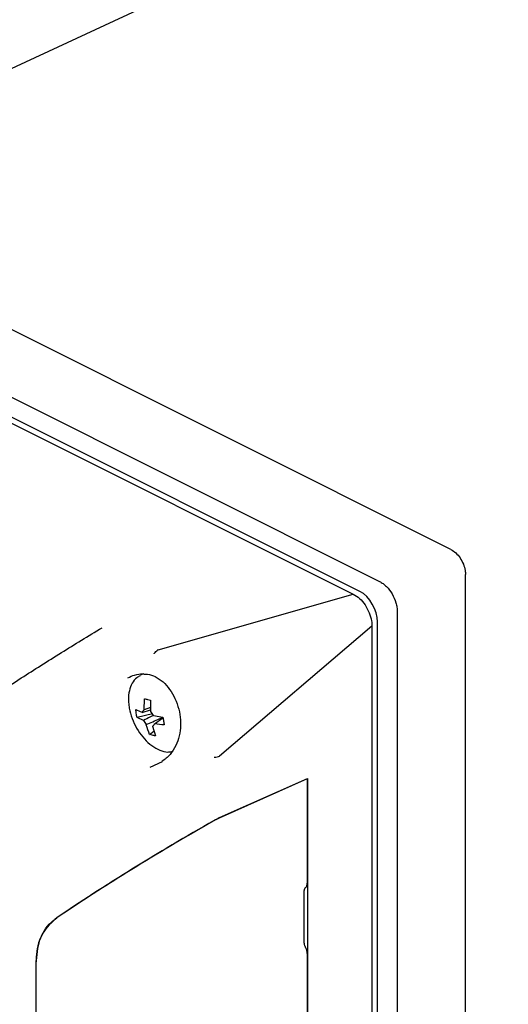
# Model space of a CAD drawing. Header units: millimetres. Extents: x 0 to 1680, y 0 to 1188.
# Tile 5 of 40: x 222 to 277, y 268 to 380. Entities that reach past the tile are written whole.
import ezdxf

# ---------------------------------------------------------------- set-up
doc = ezdxf.new("R2010")
doc.units = ezdxf.units.MM
doc.header["$LTSCALE"] = 4

msp = doc.modelspace()

# ---------------------------------------------------------------- linework, layer by layer
at = {"color": 7, "linetype": 'Continuous', "lineweight": 25}
for p, q in [((277.16, 400.5), (190.02, 360)), ((270.64, 319.69), (172.75, 368.63)), ((164.65, 365.01), (262.54, 316.07)), ((162.07, 363.37), (259.56, 314.63)), ((260.3, 314.93), (163.67, 363.24)), ((272.3, 196.82), (272.3, 316.83)), ((237.39, 308.29), (259.56, 314.63)), ((264.55, 312.59), (264.55, 192.59)), ((261.68, 310.97), (244.38, 296.23)), ((261.68, 310.97), (261.68, 191.44)), ((262.31, 191.68), (262.31, 311.45)), ((237.39, 308.29), (237.37, 308.28)), ((235.71, 305.56), (235.39, 305.41)), ((235.83, 301.48), (235.86, 302.74)), ((236.75, 301.03), (235.01, 300.61)), ((235.6, 301.19), (236.54, 301.49)), ((236.54, 301.75), (235.83, 301.48)), ((236.86, 300.83), (237.94, 300.66)), ((235.72, 300.26), (235.01, 300.61)), ((236.76, 299.62), (237.09, 298.53)), ((236.98, 299.9), (237.95, 300.58)), ((236.43, 298.69), (236.92, 299.07)), ((244.37, 296.22), (244.38, 296.23)), ((236.49, 294.98), (237.88, 295.61)), ((254.33, 293.66), (244.34, 289.21)), ((244.37, 289.23), (254.36, 293.68)), ((254.36, 293.68), (254.33, 293.66)), ((254.33, 293.66), (254.33, 281.79)), ((254.36, 293.68), (254.36, 201.91)), ((253.97, 274.99), (253.97, 280.97)), ((254.13, 281.29), (254.1, 281.27)), ((254.33, 273.82), (254.33, 262.81)), ((223.52, 272.65), (223.52, 219.91))]:
    msp.add_line(p, q, dxfattribs=at)
for centre, radius, start, end in [((236.05, 301.06), 0.471, 118.2435, 163.5327), ((235.46, 300.14), 1.56, 26.1035, 46.2671), ((237.13, 300.95), 1.56, 206.1035, 226.2671), ((236.53, 300.03), 0.471, 298.2435, 343.5327)]:
    msp.add_arc(centre, radius, start, end, dxfattribs=at)
for centre, major_axis, ratio, start_param, end_param in [((260.29, 312.46), (-1.27, 2.55), 0.613515, 4.029041, 5.597935), ((241.64, 283.67), (27.94, 16.45), 0.107189, 1.43325, 2.105746), ((241.67, 283.69), (27.94, 16.45), 0.107189, 1.43325, 2.105746), ((243.66, 288.71), (0.998, 0.588), 0.107189, 0.757281, 1.43325), ((243.69, 288.72), (0.998, 0.588), 0.107189, 0.757281, 1.43325)]:
    msp.add_ellipse(centre, major_axis=major_axis, ratio=ratio, start_param=start_param, end_param=end_param, dxfattribs=at)
for points, knots in [([(270.64, 319.69), (270.83, 319.57), (271.2, 319.34), (271.7, 318.74), (272.08, 318.04), (272.27, 317.37), (272.29, 316.98), (272.3, 316.83)], [0, 0, 0, 0, 0.214667, 0.429365, 0.643925, 0.858187, 1, 1, 1, 1]), ([(262.54, 316.07), (262.67, 315.99), (262.94, 315.83), (263.45, 315.38), (264, 314.66), (264.36, 313.81), (264.53, 313.11), (264.54, 312.77), (264.55, 312.59)], [0, 0, 0, 0, 0.1304526, 0.2574462, 0.5, 0.7425596, 0.8695518, 1, 1, 1, 1]), ([(259.56, 314.63), (259.8, 314.48), (260.28, 314.18), (260.92, 313.41), (261.39, 312.51), (261.64, 311.66), (261.67, 311.17), (261.68, 310.97)], [0, 0, 0, 0, 0.216645, 0.433206, 0.649337, 0.857843, 1, 1, 1, 1]), ([(213.17, 299.33), (214.08, 299.95), (215.86, 301.17), (218.78, 303.1), (222.24, 305.35), (226.28, 307.91), (229.47, 309.86), (231.03, 310.81)], [0, 0, 0, 0, 0.1813082, 0.3579727, 0.5299584, 0.7710776, 1, 1, 1, 1]), ([(236.95, 307.85), (236.95, 307.85), (237.01, 307.94), (237.14, 308.12), (237.29, 308.22), (237.37, 308.28)], [0, 0, 0, 0, 0.033247, 0.485753, 1, 1, 1, 1]), ([(233.95, 305.12), (234.21, 305.24), (234.76, 305.48), (235.44, 305.61), (235.76, 305.56), (235.83, 305.55)], [0, 0, 0, 0, 0.405907, 0.872171, 1, 1, 1, 1]), ([(235.36, 305.34), (235.23, 305.28), (234.85, 305.1), (234.42, 304.51), (234.09, 303.67), (234, 302.79), (234.06, 302.01), (234.2, 301.2), (234.52, 300.22), (235.09, 299.12), (235.82, 298.15), (236.67, 297.38), (237.58, 296.87), (238.38, 296.64), (238.82, 296.72), (238.97, 296.75)], [0, 0, 0, 0, 0.046167, 0.13052, 0.216041, 0.304711, 0.358188, 0.406073, 0.496502, 0.586992, 0.677667, 0.768761, 0.860561, 0.952762, 1, 1, 1, 1]), ([(235.84, 305.54), (235.96, 305.54), (236.39, 305.55), (237.1, 305.27), (237.96, 304.7), (238.73, 303.83), (239.34, 302.77), (239.77, 301.58), (239.98, 300.34), (239.95, 299.1), (239.67, 297.93), (239.13, 296.87), (238.5, 296.08), (237.98, 295.73), (237.81, 295.61)], [0, 0, 0, 0, 0.0344416, 0.1191372, 0.212046, 0.3020887, 0.3913584, 0.4818053, 0.5727592, 0.663304, 0.7547984, 0.8497256, 0.9484772, 1, 1, 1, 1]), ([(235.86, 302.74), (235.91, 302.73), (236.03, 302.7), (236.25, 302.65), (236.43, 302.62), (236.54, 302.59)], [0, 0, 0, 0, 0.265077, 0.530153, 1, 1, 1, 1]), ([(236.54, 302.59), (236.53, 302.16), (236.52, 301.72), (236.54, 301.29), (236.54, 301.27)], [0, 0, 0, 0, 0.959683, 1, 1, 1, 1]), ([(234.87, 301.51), (235.09, 301.41), (235.31, 301.3), (235.59, 301.2), (235.6, 301.19)], [0, 0, 0, 0, 0.959689, 1, 1, 1, 1]), ([(235.01, 300.61), (234.99, 300.69), (234.96, 300.85), (234.91, 301.15), (234.88, 301.37), (234.87, 301.51)], [0, 0, 0, 0, 0.265077, 0.530153, 1, 1, 1, 1]), ([(236.86, 300.83), (236.75, 300.78), (236.36, 300.61), (235.99, 300.41), (235.72, 300.26)], [0, 0, 0, 0, 0.288937, 1, 1, 1, 1]), ([(236.05, 299.82), (236.54, 300.03), (237.15, 300.29), (237.76, 300.57), (237.87, 300.62)], [0, 0, 0, 0, 0.814884, 1, 1, 1, 1]), ([(236.43, 298.69), (236.29, 299.04), (236.15, 299.41), (236.05, 299.81), (236.05, 299.82)], [0, 0, 0, 0, 0.959689, 1, 1, 1, 1]), ([(238.1, 299.77), (237.73, 299.8), (237.35, 299.83), (237, 299.9), (236.98, 299.9)], [0, 0, 0, 0, 0.959683, 1, 1, 1, 1]), ([(237.94, 300.66), (237.95, 300.58), (237.98, 300.42), (238.03, 300.12), (238.07, 299.9), (238.1, 299.77)], [0, 0, 0, 0, 0.265077, 0.530153, 1, 1, 1, 1]), ([(237.09, 298.53), (237.03, 298.54), (236.91, 298.56), (236.68, 298.61), (236.53, 298.66), (236.43, 298.69)], [0, 0, 0, 0, 0.265077, 0.530153, 1, 1, 1, 1]), ([(243.76, 296.11), (243.77, 296.11), (243.88, 296.11), (244.11, 296.13), (244.28, 296.19), (244.37, 296.22)], [0, 0, 0, 0, 0.046359, 0.50064, 1, 1, 1, 1]), ([(254.13, 281.29), (254.16, 281.33), (254.23, 281.39), (254.31, 281.55), (254.32, 281.7), (254.33, 281.79)], [0, 0, 0, 0, 0.310143, 0.580468, 1, 1, 1, 1]), ([(254.1, 281.27), (254.06, 281.24), (253.99, 281.17), (253.98, 281.03), (253.97, 280.97)], [0, 0, 0, 0, 0.500082, 1, 1, 1, 1]), ([(225.88, 277.86), (225.31, 277.34), (224.15, 276.3), (223.58, 274.3), (223.53, 273.01), (223.52, 272.65)], [0, 0, 0, 0, 0.418322, 0.836415, 1, 1, 1, 1]), ([(223.55, 272.66), (223.63, 273.59), (223.8, 275.44), (224.83, 277.06), (225.68, 277.71), (225.91, 277.88)], [0, 0, 0, 0, 0.423151, 0.846448, 1, 1, 1, 1]), ([(253.97, 274.99), (253.98, 274.96), (253.98, 274.89), (254.01, 274.77), (254.05, 274.65), (254.09, 274.58), (254.11, 274.55)], [0, 0, 0, 0, 0.250769, 0.50005, 0.75076, 1, 1, 1, 1]), ([(254.33, 273.82), (254.32, 273.88), (254.32, 274), (254.27, 274.19), (254.21, 274.37), (254.14, 274.49), (254.11, 274.55)], [0, 0, 0, 0, 0.2529623, 0.5039393, 0.7529465, 1, 1, 1, 1])]:
    msp.add_open_spline(points, degree=3, knots=knots, dxfattribs=at)

doc.saveas('drawing.dxf')
